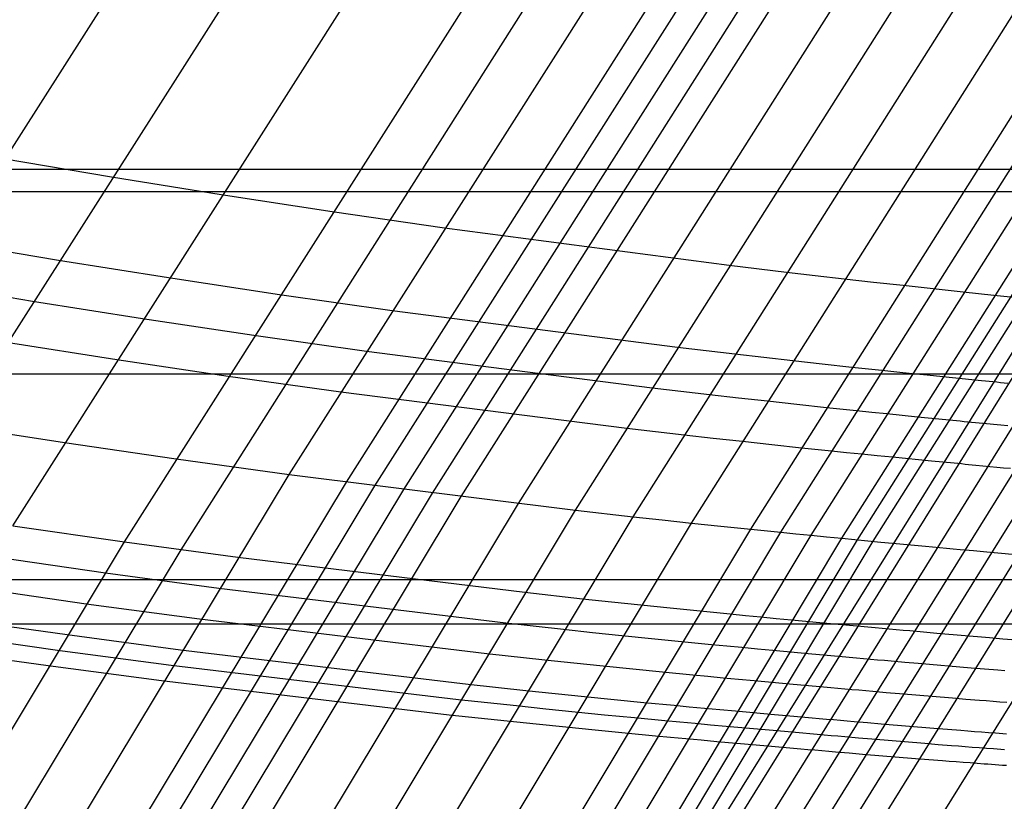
# Model space of a CAD drawing. Extents: x -260 to 296, y -277 to 294.
# Tile 81 of 241: x -162.47 to -155.88, y 108.63 to 113.86. Entities that reach past the tile are written whole.
import ezdxf

# ---------------------------------------------------------------- set-up
doc = ezdxf.new("R2010")
doc.units = 0
doc.layers.add('PREDEFINITO', color=7, linetype='CONTINUOUS')

msp = doc.modelspace()

# ---------------------------------------------------------------- linework, layer by layer
at = {"layer": 'PREDEFINITO'}
for p, q in [((-163.9927, 110.7037, 435.7812), (-161.1724, 115.1229, 436.3752)), ((-163.2607, 110.5856, 436.2451), (-160.4518, 114.9951, 436.8326)), ((-162.5197, 110.4724, 436.6942), (-159.7223, 114.8717, 437.2754)), ((-161.7703, 110.3641, 437.1276), (-158.9844, 114.7527, 437.7027)), ((-161.3921, 110.3119, 437.3368), (-158.6122, 114.6948, 437.909)), ((-160.6667, 110.8155, 437.6109), (-158.2375, 114.6381, 438.1097)), ((-160.2844, 110.765, 437.8077), (-157.8605, 114.5824, 438.3041)), ((-160.0924, 110.7402, 437.9035), (-157.671, 114.555, 438.3988)), ((-159.8996, 110.7157, 437.9975), (-157.4809, 114.5278, 438.4917)), ((-159.707, 110.6916, 438.0917), (-157.2909, 114.501, 438.5848)), ((-159.5149, 110.6679, 438.1878), (-157.1015, 114.4746, 438.6797)), ((-159.1317, 110.6215, 438.3826), (-156.7235, 114.4229, 438.8721)), ((-158.7481, 110.5766, 438.5755), (-156.3451, 114.3725, 439.0627)), ((-158.362, 110.5329, 438.7604), (-155.9642, 114.3232, 439.2453)), ((-157.9716, 110.4904, 438.931), (-155.5791, 114.2748, 439.414)), ((-157.5748, 110.4488, 439.0812), (-155.1877, 114.2271, 439.5625)), ((-157.3734, 110.4284, 439.1466), (-154.9891, 114.2034, 439.6273)), ((-157.1697, 110.4081, 439.2046), (-154.7882, 114.1799, 439.6848)), ((-156.9635, 110.388, 439.2545), (-154.5848, 114.1563, 439.7343)), ((-156.8593, 110.378, 439.276), (-154.482, 114.1446, 439.7557)), ((-158.6966, 107.0051, 438.9104), (-154.2763, 114.1214, 439.7975)), ((-158.5948, 106.9971, 438.9426), (-154.1771, 114.1103, 439.829)), ((-158.3993, 106.9819, 439.0303), (-153.9865, 114.0892, 439.9147)), ((-156.7544, 110.3681, 439.2952), (-154.3786, 114.1329, 439.7748)), ((-158.212, 106.9673, 439.1423), (-153.8038, 114.0693, 440.0237)), ((-158.0304, 106.9534, 439.2703), (-153.6266, 114.0504, 440.1482)), ((-157.8515, 106.9399, 439.4059), (-153.4522, 114.0322, 440.2801)), ((-157.6728, 106.9269, 439.5411), (-153.2778, 114.0143, 440.4114)), ((-157.3046, 106.9016, 439.7766), (-152.9187, 113.9785, 440.6406)), ((-162.5849, 112.9345, 436.0778), (-161.8586, 112.8113, 436.5383)), ((-178.4699, 112.8614, 413.2077), (214.297, 112.8614, 413.2077)), ((-161.8586, 112.8113, 436.5383), (-161.1233, 112.6928, 436.9842)), ((-180.3535, 112.7136, 403.992), (216.1744, 112.7136, 403.992)), ((-161.1233, 112.6928, 436.9842), (-160.3797, 112.579, 437.4144)), ((-160.3797, 112.579, 437.4144), (-159.6269, 112.4699, 437.8242)), ((-159.6269, 112.4699, 437.8242), (-157.7195, 112.2192, 438.7836)), ((-162.9409, 112.3749, 436.0028), (-162.2132, 112.253, 436.4641)), ((-162.2132, 112.253, 436.4641), (-161.4764, 112.1357, 436.9108)), ((-157.7195, 112.2192, 438.7836), (-157.3357, 112.173, 438.9675)), ((-157.3357, 112.173, 438.9675), (-157.1423, 112.1504, 439.0545)), ((-163.1157, 112.099, 435.9659), (-162.3872, 111.9777, 436.4277)), ((-161.4764, 112.1357, 436.9108), (-160.7313, 112.0233, 437.3418)), ((-157.1423, 112.1504, 439.0545), (-156.9475, 112.1279, 439.1372)), ((-156.9475, 112.1279, 439.1372), (-156.7512, 112.1057, 439.2149)), ((-156.7512, 112.1057, 439.2149), (-156.553, 112.0837, 439.2867)), ((-156.553, 112.0837, 439.2867), (-156.3528, 112.0618, 439.3518)), ((-156.3528, 112.0618, 439.3518), (-156.2519, 112.0509, 439.3817)), ((-156.2519, 112.0509, 439.3817), (-156.1503, 112.0401, 439.4096)), ((-156.1503, 112.0401, 439.4096), (-156.0481, 112.0293, 439.4355)), ((-162.3872, 111.9777, 436.4277), (-161.6498, 111.8611, 436.8747)), ((-160.7313, 112.0233, 437.3418), (-159.9771, 111.9156, 437.7523)), ((-156.0481, 112.0293, 439.4355), (-155.9453, 112.0185, 439.4593)), ((-155.9453, 112.0185, 439.4593), (-155.6856, 111.9918, 439.5104)), ((-159.9771, 111.9156, 437.7523), (-158.0659, 111.6688, 438.7134)), ((-161.6498, 111.8611, 436.8747), (-160.904, 111.7494, 437.3061)), ((-160.904, 111.7494, 437.3061), (-160.149, 111.6424, 437.717)), ((-162.5611, 111.7021, 436.3913), (-161.8229, 111.5862, 436.8388)), ((-160.149, 111.6424, 437.717), (-158.236, 111.3976, 438.679)), ((-158.0659, 111.6688, 438.7134), (-157.6813, 111.6235, 438.8976)), ((-161.8229, 111.5862, 436.8388), (-161.0764, 111.4751, 437.2706)), ((-157.6813, 111.6235, 438.8976), (-157.4875, 111.6013, 438.9848)), ((-157.4875, 111.6013, 438.9848), (-157.2924, 111.5793, 439.0677)), ((-157.2924, 111.5793, 439.0677), (-157.0957, 111.5575, 439.1454)), ((-157.0957, 111.5575, 439.1454), (-156.8971, 111.5359, 439.2173)), ((-156.8971, 111.5359, 439.2173), (-156.6965, 111.5145, 439.2826)), ((-156.6965, 111.5145, 439.2826), (-156.5954, 111.5039, 439.3125)), ((-179.4172, 111.4909, 412.8957), (215.2411, 111.4909, 412.8957)), ((-161.0764, 111.4751, 437.2706), (-160.3206, 111.3689, 437.6818)), ((-156.5954, 111.5039, 439.3125), (-156.4936, 111.4933, 439.3405)), ((-156.4936, 111.4933, 439.3405), (-156.3912, 111.4827, 439.3663)), ((-156.3912, 111.4827, 439.3663), (-156.2882, 111.4722, 439.3902)), ((-156.2882, 111.4722, 439.3902), (-156.028, 111.4461, 439.4414)), ((-156.028, 111.4461, 439.4414), (-156.0022, 111.4435, 439.4472)), ((-156.0022, 111.4435, 439.4472), (-155.9767, 111.441, 439.4537)), ((-155.9767, 111.441, 439.4537), (-155.9513, 111.4385, 439.4607)), ((-155.9513, 111.4385, 439.4607), (-155.9262, 111.436, 439.4684)), ((-158.236, 111.3976, 438.679), (-157.851, 111.3526, 438.8634)), ((-155.9262, 111.436, 439.4684), (-155.9012, 111.4335, 439.4766)), ((-155.9012, 111.4335, 439.4766), (-155.8765, 111.4311, 439.4854)), ((-155.8765, 111.4311, 439.4854), (-155.8519, 111.4286, 439.4947)), ((-160.3206, 111.3689, 437.6818), (-158.4058, 111.126, 438.6446)), ((-157.851, 111.3526, 438.8634), (-157.657, 111.3306, 438.9506)), ((-157.657, 111.3306, 438.9506), (-157.4617, 111.3088, 439.0335)), ((-157.4617, 111.3088, 439.0335), (-157.2648, 111.2872, 439.1114)), ((-157.2648, 111.2872, 439.1114), (-157.0661, 111.2659, 439.1833)), ((-157.0661, 111.2659, 439.1833), (-156.8653, 111.2447, 439.2486)), ((-156.8653, 111.2447, 439.2486), (-156.764, 111.2342, 439.2786)), ((-156.764, 111.2342, 439.2786), (-156.6622, 111.2238, 439.3065)), ((-156.6622, 111.2238, 439.3065), (-156.5597, 111.2133, 439.3324)), ((-156.5597, 111.2133, 439.3324), (-156.4565, 111.2029, 439.3563)), ((-156.4565, 111.2029, 439.3563), (-156.1961, 111.1771, 439.4075)), ((-156.1961, 111.1771, 439.4075), (-156.1703, 111.1746, 439.4134)), ((-156.1703, 111.1746, 439.4134), (-156.1447, 111.1721, 439.4198)), ((-162.9114, 111.1444, 436.3181), (-162.1719, 111.0299, 436.7664)), ((-158.4058, 111.126, 438.6446), (-158.0205, 111.0815, 438.8292)), ((-156.1447, 111.1721, 439.4198), (-156.1193, 111.1696, 439.4269)), ((-156.1193, 111.1696, 439.4269), (-156.0942, 111.1671, 439.4345)), ((-156.0942, 111.1671, 439.4345), (-156.0692, 111.1647, 439.4428)), ((-156.0692, 111.1647, 439.4428), (-156.0444, 111.1623, 439.4516)), ((-156.0444, 111.1623, 439.4516), (-156.0198, 111.1599, 439.4608)), ((-156.0198, 111.1599, 439.4608), (-155.9953, 111.1575, 439.4706)), ((-155.9953, 111.1575, 439.4706), (-155.971, 111.1551, 439.4808)), ((-155.971, 111.1551, 439.4808), (-155.9469, 111.1528, 439.4914)), ((-155.9469, 111.1528, 439.4914), (-155.899, 111.1481, 439.5139)), ((-155.899, 111.1481, 439.5139), (-155.8517, 111.1435, 439.5381)), ((-158.0205, 111.0815, 438.8292), (-157.8263, 111.0597, 438.9165)), ((-157.8263, 111.0597, 438.9165), (-157.6308, 111.0381, 438.9995)), ((-162.1719, 111.0299, 436.7664), (-161.4238, 110.9202, 437.1989)), ((-157.6308, 111.0381, 438.9995), (-157.4337, 111.0167, 439.0774)), ((-157.4337, 111.0167, 439.0774), (-157.2348, 110.9956, 439.1494)), ((-157.2348, 110.9956, 439.1494), (-157.0338, 110.9747, 439.2148)), ((-161.4238, 110.9202, 437.1989), (-160.6667, 110.8155, 437.6109)), ((-157.0338, 110.9747, 439.2148), (-156.9324, 110.9643, 439.2447)), ((-156.9324, 110.9643, 439.2447), (-156.8305, 110.954, 439.2727)), ((-156.8305, 110.954, 439.2727), (-156.7279, 110.9436, 439.2986)), ((-156.7279, 110.9436, 439.2986), (-156.6246, 110.9334, 439.3225)), ((-156.6246, 110.9334, 439.3225), (-156.3639, 110.9079, 439.3737)), ((-156.3639, 110.9079, 439.3737), (-156.3381, 110.9054, 439.3796)), ((-156.3381, 110.9054, 439.3796), (-156.3125, 110.9029, 439.386)), ((-156.3125, 110.9029, 439.386), (-156.2871, 110.9005, 439.3931)), ((-156.2871, 110.9005, 439.3931), (-156.2619, 110.898, 439.4008)), ((-156.2619, 110.898, 439.4008), (-156.2369, 110.8956, 439.409)), ((-156.2369, 110.8956, 439.409), (-156.2121, 110.8932, 439.4178)), ((-156.2121, 110.8932, 439.4178), (-156.1875, 110.8908, 439.4271)), ((-156.1875, 110.8908, 439.4271), (-156.163, 110.8885, 439.4368)), ((-156.163, 110.8885, 439.4368), (-156.1387, 110.8861, 439.447)), ((-156.1387, 110.8861, 439.447), (-156.1145, 110.8838, 439.4577)), ((-156.1145, 110.8838, 439.4577), (-156.0666, 110.8792, 439.4802)), ((-156.0666, 110.8792, 439.4802), (-156.0192, 110.8747, 439.5044)), ((-156.0192, 110.8747, 439.5044), (-155.9724, 110.8702, 439.5301)), ((-155.9724, 110.8702, 439.5301), (-155.926, 110.8658, 439.5571)), ((-155.926, 110.8658, 439.5571), (-155.88, 110.8614, 439.5854)), ((-155.88, 110.8614, 439.5854), (-155.8345, 110.8571, 439.6147)), ((-165.1901, 103.305, 436.7102), (-160.6667, 110.8155, 437.6109)), ((-160.6667, 110.8155, 437.6109), (-158.7481, 110.5766, 438.5755)), ((-164.7982, 103.2658, 436.9118), (-160.2844, 110.765, 437.8077)), ((-164.6013, 103.2467, 437.0099), (-160.0924, 110.7402, 437.9035)), ((-164.4037, 103.2281, 437.1061), (-159.8996, 110.7157, 437.9975)), ((-164.2061, 103.2098, 437.2027), (-159.707, 110.6916, 438.0917)), ((-164.0092, 103.1919, 437.3011), (-159.5149, 110.6679, 438.1878)), ((-163.6163, 103.1573, 437.5007), (-159.1317, 110.6215, 438.3826)), ((-163.223, 103.1242, 437.6984), (-158.7481, 110.5766, 438.5755)), ((-162.8271, 103.0926, 437.8879), (-158.362, 110.5329, 438.7604)), ((-158.7481, 110.5766, 438.5755), (-158.362, 110.5329, 438.7604)), ((-158.362, 110.5329, 438.7604), (-158.1675, 110.5115, 438.8478)), ((-162.5197, 110.4724, 436.6942), (-161.7703, 110.3641, 437.1276)), ((-162.4268, 103.0626, 438.0626), (-157.9716, 110.4904, 438.931)), ((-162.02, 103.034, 438.2163), (-157.5748, 110.4488, 439.0812)), ((-158.1675, 110.5115, 438.8478), (-157.9716, 110.4904, 438.931)), ((-157.9716, 110.4904, 438.931), (-157.7741, 110.4695, 439.009)), ((-157.7741, 110.4695, 439.009), (-157.5748, 110.4488, 439.0812)), ((-157.5748, 110.4488, 439.0812), (-157.3734, 110.4284, 439.1466)), ((-161.8135, 103.0202, 438.2832), (-157.3734, 110.4284, 439.1466)), ((-161.6046, 103.0069, 438.3424), (-157.1697, 110.4081, 439.2046)), ((-161.3931, 102.9939, 438.3932), (-156.9635, 110.388, 439.2545)), ((-157.3734, 110.4284, 439.1466), (-157.2719, 110.4182, 439.1766)), ((-157.2719, 110.4182, 439.1766), (-157.1697, 110.4081, 439.2046)), ((-157.1697, 110.4081, 439.2046), (-157.0669, 110.398, 439.2306)), ((-157.0669, 110.398, 439.2306), (-156.9635, 110.388, 439.2545)), ((-156.9635, 110.388, 439.2545), (-156.7023, 110.3632, 439.3058)), ((-165.9665, 103.3877, 436.2881), (-161.7703, 110.3641, 437.1276)), ((-161.7703, 110.3641, 437.1276), (-161.0116, 110.2609, 437.5403)), ((-161.2863, 102.9875, 438.4151), (-156.8593, 110.378, 439.276)), ((-161.1787, 102.9812, 438.4346), (-156.7544, 110.3681, 439.2952)), ((-156.7023, 110.3632, 439.3058), (-156.6764, 110.3608, 439.3116)), ((-156.6764, 110.3608, 439.3116), (-156.6507, 110.3583, 439.3181)), ((-156.6507, 110.3583, 439.3181), (-156.6253, 110.3559, 439.3252)), ((-156.6253, 110.3559, 439.3252), (-156.6001, 110.3536, 439.3329)), ((-156.6001, 110.3536, 439.3329), (-156.575, 110.3512, 439.3411)), ((-156.575, 110.3512, 439.3411), (-156.5502, 110.3489, 439.3499)), ((-156.5502, 110.3489, 439.3499), (-156.5255, 110.3466, 439.3592)), ((-156.5255, 110.3466, 439.3592), (-156.5009, 110.3443, 439.369)), ((-156.5009, 110.3443, 439.369), (-156.4766, 110.342, 439.3792)), ((-156.4766, 110.342, 439.3792), (-156.4523, 110.3397, 439.3898)), ((-156.4523, 110.3397, 439.3898), (-156.4043, 110.3352, 439.4124)), ((-156.4043, 110.3352, 439.4124), (-156.3569, 110.3308, 439.4367)), ((-156.3569, 110.3308, 439.4367), (-156.3099, 110.3264, 439.4624)), ((-156.3099, 110.3264, 439.4624), (-156.2635, 110.3221, 439.4895)), ((-156.2635, 110.3221, 439.4895), (-156.2174, 110.3179, 439.5178)), ((-156.2174, 110.3179, 439.5178), (-156.1718, 110.3136, 439.5472)), ((-165.5795, 103.3456, 436.5021), (-161.3921, 110.3119, 437.3368)), ((-162.6488, 110.2648, 436.6675), (-161.8988, 110.1571, 437.1011)), ((-161.0116, 110.2609, 437.5403), (-159.0893, 110.026, 438.5067)), ((-156.1718, 110.3136, 439.5472), (-156.0814, 110.3054, 439.6089)), ((-156.0814, 110.3054, 439.6089), (-155.9922, 110.2973, 439.6735)), ((-155.9922, 110.2973, 439.6735), (-155.6386, 110.2661, 439.9406)), ((-161.8988, 110.1571, 437.1011), (-161.1396, 110.0545, 437.5142)), ((-180.3535, 110.1127, 412.5915), (216.1744, 110.1127, 412.5915)), ((-162.7777, 110.0571, 436.6408), (-162.0271, 109.9499, 437.0747)), ((-161.1396, 110.0545, 437.5142), (-159.2159, 109.8211, 438.4812)), ((-159.0893, 110.026, 438.5067), (-158.7025, 109.9832, 438.6919)), ((-162.0271, 109.9499, 437.0747), (-161.2674, 109.8479, 437.4881)), ((-158.7025, 109.9832, 438.6919), (-158.5076, 109.9622, 438.7795)), ((-158.5076, 109.9622, 438.7795), (-158.3113, 109.9415, 438.8628)), ((-158.3113, 109.9415, 438.8628), (-158.1135, 109.9211, 438.941)), ((-158.1135, 109.9211, 438.941), (-157.9138, 109.9009, 439.0132)), ((-157.9138, 109.9009, 439.0132), (-157.712, 109.8809, 439.0788)), ((-157.712, 109.8809, 439.0788), (-157.6103, 109.871, 439.1088)), ((-157.6103, 109.871, 439.1088), (-157.5079, 109.8612, 439.1369)), ((-157.5079, 109.8612, 439.1369), (-157.4049, 109.8514, 439.1629)), ((-182.1933, 109.8138, 403.3836), (218.0084, 109.8138, 403.3836)), ((-162.9064, 109.8492, 436.6141), (-162.1553, 109.7426, 437.0484)), ((-161.2674, 109.8479, 437.4881), (-159.3424, 109.616, 438.4557)), ((-159.2159, 109.8211, 438.4812), (-158.8289, 109.7786, 438.6665)), ((-157.4049, 109.8514, 439.1629), (-157.3013, 109.8416, 439.1868)), ((-157.3013, 109.8416, 439.1868), (-157.0395, 109.8174, 439.2381)), ((-157.0395, 109.8174, 439.2381), (-157.0136, 109.8151, 439.244)), ((-157.0136, 109.8151, 439.244), (-156.9879, 109.8127, 439.2505)), ((-156.9879, 109.8127, 439.2505), (-156.9624, 109.8104, 439.2576)), ((-156.9624, 109.8104, 439.2576), (-156.9372, 109.8081, 439.2653)), ((-156.9372, 109.8081, 439.2653), (-156.9121, 109.8058, 439.2736)), ((-156.9121, 109.8058, 439.2736), (-156.8872, 109.8035, 439.2824)), ((-156.8872, 109.8035, 439.2824), (-156.8624, 109.8012, 439.2917)), ((-156.8624, 109.8012, 439.2917), (-156.8378, 109.799, 439.3014)), ((-156.8378, 109.799, 439.3014), (-156.8134, 109.7968, 439.3117)), ((-156.8134, 109.7968, 439.3117), (-156.7891, 109.7945, 439.3224)), ((-156.7891, 109.7945, 439.3224), (-156.741, 109.7902, 439.345)), ((-156.741, 109.7902, 439.345), (-156.6935, 109.7858, 439.3693)), ((-162.9707, 109.7452, 436.6008), (-162.2194, 109.6389, 437.0352)), ((-162.1553, 109.7426, 437.0484), (-161.3951, 109.6411, 437.462)), ((-158.8289, 109.7786, 438.6665), (-158.6338, 109.7578, 438.7542)), ((-158.6338, 109.7578, 438.7542), (-158.4374, 109.7372, 438.8376)), ((-158.4374, 109.7372, 438.8376), (-158.2394, 109.717, 438.9158)), ((-156.6935, 109.7858, 439.3693), (-156.6465, 109.7816, 439.395)), ((-156.6465, 109.7816, 439.395), (-156.5999, 109.7774, 439.4222)), ((-156.5999, 109.7774, 439.4222), (-156.5538, 109.7732, 439.4505)), ((-156.5538, 109.7732, 439.4505), (-156.508, 109.7691, 439.48)), ((-156.508, 109.7691, 439.48), (-156.4175, 109.761, 439.5419)), ((-156.4175, 109.761, 439.5419), (-156.3281, 109.7531, 439.6066)), ((-156.3281, 109.7531, 439.6066), (-155.9739, 109.7227, 439.8743)), ((-158.2394, 109.717, 438.9158), (-158.0395, 109.6969, 438.9881)), ((-158.0395, 109.6969, 438.9881), (-157.8376, 109.6772, 439.0537)), ((-157.8376, 109.6772, 439.0537), (-157.7358, 109.6673, 439.0837)), ((-157.7358, 109.6673, 439.0837), (-157.6334, 109.6576, 439.1118)), ((-157.6334, 109.6576, 439.1118), (-157.5303, 109.6479, 439.1378)), ((-155.9739, 109.7227, 439.8743), (-155.8846, 109.7153, 439.9384)), ((-155.8846, 109.7153, 439.9384), (-155.7943, 109.7079, 439.9992)), ((-163.035, 109.6412, 436.5875), (-162.2834, 109.5352, 437.0221)), ((-162.2194, 109.6389, 437.0352), (-161.4588, 109.5377, 437.449)), ((-161.3951, 109.6411, 437.462), (-159.4687, 109.4108, 438.4303)), ((-159.3424, 109.616, 438.4557), (-158.955, 109.5738, 438.6412)), ((-157.5303, 109.6479, 439.1378), (-157.4266, 109.6382, 439.1617)), ((-157.4266, 109.6382, 439.1617), (-157.1647, 109.6143, 439.2131)), ((-157.1647, 109.6143, 439.2131), (-157.1388, 109.6119, 439.219)), ((-157.1388, 109.6119, 439.219), (-157.113, 109.6096, 439.2254)), ((-157.113, 109.6096, 439.2254), (-157.0875, 109.6073, 439.2325)), ((-157.0875, 109.6073, 439.2325), (-157.0622, 109.605, 439.2402)), ((-157.0622, 109.605, 439.2402), (-157.0371, 109.6027, 439.2485)), ((-157.0371, 109.6027, 439.2485), (-157.0122, 109.6005, 439.2573)), ((-157.0122, 109.6005, 439.2573), (-156.9874, 109.5982, 439.2666)), ((-156.9874, 109.5982, 439.2666), (-156.9628, 109.596, 439.2764)), ((-156.9628, 109.596, 439.2764), (-156.9384, 109.5938, 439.2867)), ((-156.9384, 109.5938, 439.2867), (-156.9141, 109.5916, 439.2974)), ((-156.9141, 109.5916, 439.2974), (-156.8659, 109.5873, 439.32)), ((-162.2834, 109.5352, 437.0221), (-161.5226, 109.4342, 437.436)), ((-161.4588, 109.5377, 437.449), (-159.5318, 109.3081, 438.4176)), ((-158.955, 109.5738, 438.6412), (-158.7598, 109.5532, 438.7289)), ((-158.7598, 109.5532, 438.7289), (-158.5633, 109.5328, 438.8124)), ((-158.5633, 109.5328, 438.8124), (-158.3651, 109.5127, 438.8906)), ((-156.8659, 109.5873, 439.32), (-156.8184, 109.583, 439.3443)), ((-156.8184, 109.583, 439.3443), (-156.7713, 109.5788, 439.3701)), ((-156.7713, 109.5788, 439.3701), (-156.7247, 109.5746, 439.3972)), ((-156.7247, 109.5746, 439.3972), (-156.6785, 109.5705, 439.4257)), ((-156.6785, 109.5705, 439.4257), (-156.6328, 109.5664, 439.4552)), ((-156.6328, 109.5664, 439.4552), (-156.5422, 109.5584, 439.517)), ((-156.5422, 109.5584, 439.517), (-156.4527, 109.5506, 439.5818)), ((-156.4527, 109.5506, 439.5818), (-156.0983, 109.5204, 439.8498)), ((-158.3651, 109.5127, 438.8906), (-158.1651, 109.4929, 438.963)), ((-158.1651, 109.4929, 438.963), (-157.9631, 109.4732, 439.0286)), ((-157.9631, 109.4732, 439.0286), (-157.8612, 109.4635, 439.0587)), ((-157.8612, 109.4635, 439.0587), (-157.7587, 109.4538, 439.0868)), ((-156.0983, 109.5204, 439.8498), (-156.0089, 109.5131, 439.9139)), ((-156.0089, 109.5131, 439.9139), (-155.9185, 109.5058, 439.9748)), ((-155.9185, 109.5058, 439.9748), (-155.8728, 109.5021, 440.0037)), ((-161.5226, 109.4342, 437.436), (-159.5948, 109.2054, 438.405)), ((-159.4687, 109.4108, 438.4303), (-159.081, 109.3689, 438.6159)), ((-157.7587, 109.4538, 439.0868), (-157.6555, 109.4442, 439.1128)), ((-157.6555, 109.4442, 439.1128), (-157.5517, 109.4347, 439.1367)), ((-157.5517, 109.4347, 439.1367), (-157.2896, 109.411, 439.1881)), ((-157.2896, 109.411, 439.1881), (-157.2637, 109.4086, 439.194)), ((-157.2637, 109.4086, 439.194), (-157.238, 109.4063, 439.2004)), ((-157.238, 109.4063, 439.2004), (-157.2124, 109.4041, 439.2075)), ((-157.2124, 109.4041, 439.2075), (-157.1871, 109.4018, 439.2153)), ((-157.1871, 109.4018, 439.2153), (-157.162, 109.3995, 439.2235)), ((-157.162, 109.3995, 439.2235), (-157.137, 109.3973, 439.2324)), ((-157.137, 109.3973, 439.2324), (-157.1123, 109.3951, 439.2417)), ((-157.1123, 109.3951, 439.2417), (-157.0876, 109.3929, 439.2515)), ((-159.081, 109.3689, 438.6159), (-158.8857, 109.3484, 438.7037)), ((-158.8857, 109.3484, 438.7037), (-158.689, 109.3282, 438.7872)), ((-158.689, 109.3282, 438.7872), (-158.4907, 109.3083, 438.8655)), ((-157.0876, 109.3929, 439.2515), (-157.0632, 109.3907, 439.2617)), ((-157.0632, 109.3907, 439.2617), (-157.0389, 109.3885, 439.2724)), ((-157.0389, 109.3885, 439.2724), (-156.9907, 109.3842, 439.2951)), ((-156.9907, 109.3842, 439.2951), (-156.9431, 109.38, 439.3194)), ((-156.9431, 109.38, 439.3194), (-156.896, 109.3758, 439.3452)), ((-156.896, 109.3758, 439.3452), (-156.8494, 109.3717, 439.3724)), ((-156.8494, 109.3717, 439.3724), (-156.8032, 109.3676, 439.4008)), ((-156.8032, 109.3676, 439.4008), (-156.7574, 109.3636, 439.4303)), ((-156.7574, 109.3636, 439.4303), (-156.6667, 109.3557, 439.4923)), ((-156.6667, 109.3557, 439.4923), (-156.5772, 109.3479, 439.5571)), ((-156.5772, 109.3479, 439.5571), (-156.2225, 109.318, 439.8253)), ((-159.5318, 109.3081, 438.4176), (-159.144, 109.2664, 438.6033)), ((-159.144, 109.2664, 438.6033), (-158.9486, 109.246, 438.6911)), ((-158.4907, 109.3083, 438.8655), (-158.2906, 109.2886, 438.9379)), ((-158.2906, 109.2886, 438.9379), (-158.0884, 109.2692, 439.0036)), ((-158.0884, 109.2692, 439.0036), (-157.9864, 109.2596, 439.0337)), ((-156.2225, 109.318, 439.8253), (-156.133, 109.3107, 439.8894)), ((-156.133, 109.3107, 439.8894), (-156.0426, 109.3035, 439.9504)), ((-156.0426, 109.3035, 439.9504), (-155.9969, 109.2999, 439.9793)), ((-155.9969, 109.2999, 439.9793), (-155.9508, 109.2963, 440.0071)), ((-155.9508, 109.2963, 440.0071), (-155.9043, 109.2926, 440.0336)), ((-155.9043, 109.2926, 440.0336), (-155.8574, 109.289, 440.0586)), ((-159.5948, 109.2054, 438.405), (-159.2069, 109.1639, 438.5907)), ((-158.9486, 109.246, 438.6911), (-158.7518, 109.2259, 438.7746)), ((-158.7518, 109.2259, 438.7746), (-158.5535, 109.206, 438.853)), ((-158.5535, 109.206, 438.853), (-158.3533, 109.1865, 438.9254)), ((-157.9864, 109.2596, 439.0337), (-157.8839, 109.25, 439.0618)), ((-157.8839, 109.25, 439.0618), (-157.7806, 109.2405, 439.0878)), ((-157.7806, 109.2405, 439.0878), (-157.6768, 109.231, 439.1118)), ((-157.6768, 109.231, 439.1118), (-157.4145, 109.2075, 439.1632)), ((-157.4145, 109.2075, 439.1632), (-157.3885, 109.2052, 439.1691)), ((-157.3885, 109.2052, 439.1691), (-157.3627, 109.203, 439.1755)), ((-157.3627, 109.203, 439.1755), (-157.3372, 109.2007, 439.1826)), ((-157.3372, 109.2007, 439.1826), (-157.3119, 109.1985, 439.1903)), ((-157.3119, 109.1985, 439.1903), (-157.2867, 109.1962, 439.1986)), ((-157.2867, 109.1962, 439.1986), (-157.2617, 109.194, 439.2075)), ((-159.2069, 109.1639, 438.5907), (-159.0114, 109.1435, 438.6786)), ((-159.0114, 109.1435, 438.6786), (-158.8146, 109.1235, 438.7621)), ((-158.3533, 109.1865, 438.9254), (-158.151, 109.1671, 438.9911)), ((-158.151, 109.1671, 438.9911), (-158.049, 109.1575, 439.0212)), ((-158.049, 109.1575, 439.0212), (-157.9464, 109.148, 439.0493)), ((-157.9464, 109.148, 439.0493), (-157.8431, 109.1385, 439.0753)), ((-157.8431, 109.1385, 439.0753), (-157.7392, 109.1291, 439.0993)), ((-157.2617, 109.194, 439.2075), (-157.237, 109.1918, 439.2168)), ((-157.237, 109.1918, 439.2168), (-157.2123, 109.1896, 439.2266)), ((-157.2123, 109.1896, 439.2266), (-157.1878, 109.1875, 439.2368)), ((-157.1878, 109.1875, 439.2368), (-157.1635, 109.1853, 439.2475)), ((-157.1635, 109.1853, 439.2475), (-157.1153, 109.1811, 439.2702)), ((-157.1153, 109.1811, 439.2702), (-157.0677, 109.1769, 439.2945)), ((-157.0677, 109.1769, 439.2945), (-157.0205, 109.1727, 439.3204)), ((-157.0205, 109.1727, 439.3204), (-156.9739, 109.1686, 439.3476)), ((-156.9739, 109.1686, 439.3476), (-156.9277, 109.1646, 439.376)), ((-156.9277, 109.1646, 439.376), (-156.8818, 109.1606, 439.4056)), ((-156.8818, 109.1606, 439.4056), (-156.7911, 109.1528, 439.4675)), ((-156.7911, 109.1528, 439.4675), (-156.7015, 109.1451, 439.5324)), ((-156.7015, 109.1451, 439.5324), (-156.3466, 109.1155, 439.8008)), ((-158.8146, 109.1235, 438.7621), (-158.6162, 109.1038, 438.8405)), ((-158.6162, 109.1038, 438.8405), (-158.4159, 109.0843, 438.9129)), ((-158.4159, 109.0843, 438.9129), (-158.2136, 109.065, 438.9786)), ((-158.2136, 109.065, 438.9786), (-158.1115, 109.0555, 439.0087)), ((-157.7392, 109.1291, 439.0993), (-157.4768, 109.1058, 439.1507)), ((-157.4768, 109.1058, 439.1507), (-157.4509, 109.1035, 439.1566)), ((-157.4509, 109.1035, 439.1566), (-157.4251, 109.1012, 439.1631)), ((-157.4251, 109.1012, 439.1631), (-157.3995, 109.099, 439.1702)), ((-157.3995, 109.099, 439.1702), (-157.3742, 109.0967, 439.1779)), ((-157.3742, 109.0967, 439.1779), (-157.349, 109.0945, 439.1862)), ((-157.349, 109.0945, 439.1862), (-157.324, 109.0923, 439.195)), ((-157.324, 109.0923, 439.195), (-157.2992, 109.0901, 439.2043)), ((-157.2992, 109.0901, 439.2043), (-157.2746, 109.088, 439.2141)), ((-157.2746, 109.088, 439.2141), (-157.2501, 109.0858, 439.2244)), ((-157.2501, 109.0858, 439.2244), (-157.2258, 109.0837, 439.2351)), ((-157.2258, 109.0837, 439.2351), (-157.1776, 109.0794, 439.2578)), ((-157.1776, 109.0794, 439.2578), (-157.1299, 109.0753, 439.2821)), ((-157.1299, 109.0753, 439.2821), (-157.0828, 109.0711, 439.308)), ((-157.0828, 109.0711, 439.308), (-157.0361, 109.0671, 439.3352)), ((-157.0361, 109.0671, 439.3352), (-156.9898, 109.0631, 439.3636)), ((-156.3466, 109.1155, 439.8008), (-156.257, 109.1083, 439.865)), ((-156.257, 109.1083, 439.865), (-156.1665, 109.1011, 439.926)), ((-156.1665, 109.1011, 439.926), (-156.1208, 109.0975, 439.955)), ((-156.1208, 109.0975, 439.955), (-156.0747, 109.094, 439.9828)), ((-156.0747, 109.094, 439.9828), (-156.0282, 109.0904, 440.0093)), ((-156.0282, 109.0904, 440.0093), (-155.9812, 109.0868, 440.0343)), ((-155.9812, 109.0868, 440.0343), (-155.9337, 109.0832, 440.0578)), ((-155.9337, 109.0832, 440.0578), (-155.8857, 109.0796, 440.0796)), ((-155.8857, 109.0796, 440.0796), (-155.8614, 109.0778, 440.0898)), ((-158.1115, 109.0555, 439.0087), (-158.0089, 109.046, 439.0368)), ((-158.0089, 109.046, 439.0368), (-157.9056, 109.0365, 439.0629)), ((-157.9056, 109.0365, 439.0629), (-157.8016, 109.0272, 439.0868)), ((-157.8016, 109.0272, 439.0868), (-157.5391, 109.004, 439.1383)), ((-157.5391, 109.004, 439.1383), (-157.5132, 109.0017, 439.1442)), ((-157.5132, 109.0017, 439.1442), (-157.4874, 108.9994, 439.1506)), ((-157.4874, 108.9994, 439.1506), (-157.4618, 108.9972, 439.1577)), ((-157.4618, 108.9972, 439.1577), (-157.4365, 108.995, 439.1655)), ((-156.9898, 109.0631, 439.3636), (-156.944, 109.0591, 439.3932)), ((-156.944, 109.0591, 439.3932), (-156.8533, 109.0513, 439.4552)), ((-156.8533, 109.0513, 439.4552), (-156.7636, 109.0436, 439.5201)), ((-156.7636, 109.0436, 439.5201), (-156.4085, 109.0142, 439.7886)), ((-156.4085, 109.0142, 439.7886), (-156.319, 109.007, 439.8528)), ((-156.319, 109.007, 439.8528), (-156.2285, 108.9999, 439.9139)), ((-156.2285, 108.9999, 439.9139), (-156.1827, 108.9963, 439.9428)), ((-157.4365, 108.995, 439.1655), (-157.4113, 108.9928, 439.1738)), ((-157.4113, 108.9928, 439.1738), (-157.3863, 108.9906, 439.1826)), ((-157.3863, 108.9906, 439.1826), (-157.3615, 108.9884, 439.1919)), ((-157.3615, 108.9884, 439.1919), (-157.3369, 108.9863, 439.2017)), ((-157.3369, 108.9863, 439.2017), (-157.3124, 108.9841, 439.212)), ((-157.3124, 108.9841, 439.212), (-157.288, 108.982, 439.2227)), ((-157.288, 108.982, 439.2227), (-157.2398, 108.9778, 439.2454)), ((-157.2398, 108.9778, 439.2454), (-157.1921, 108.9736, 439.2697)), ((-157.1921, 108.9736, 439.2697), (-157.1449, 108.9695, 439.2956)), ((-157.1449, 108.9695, 439.2956), (-157.0982, 108.9655, 439.3228)), ((-157.0982, 108.9655, 439.3228), (-157.052, 108.9615, 439.3513)), ((-157.052, 108.9615, 439.3513), (-157.0061, 108.9575, 439.3809)), ((-157.0061, 108.9575, 439.3809), (-156.9154, 108.9497, 439.4429)), ((-156.9154, 108.9497, 439.4429), (-156.8257, 108.9421, 439.5078)), ((-156.8257, 108.9421, 439.5078), (-156.4705, 108.9128, 439.7764)), ((-156.1827, 108.9963, 439.9428), (-156.1366, 108.9927, 439.9707)), ((-156.1366, 108.9927, 439.9707), (-156.09, 108.9892, 439.9971)), ((-156.09, 108.9892, 439.9971), (-156.043, 108.9856, 440.0222)), ((-156.043, 108.9856, 440.0222), (-155.9955, 108.982, 440.0457)), ((-155.9955, 108.982, 440.0457), (-155.9475, 108.9785, 440.0675)), ((-155.9475, 108.9785, 440.0675), (-155.9232, 108.9767, 440.0777)), ((-155.9232, 108.9767, 440.0777), (-155.8988, 108.9749, 440.0875)), ((-155.8988, 108.9749, 440.0875), (-155.8743, 108.9731, 440.0967)), ((-156.4705, 108.9128, 439.7764), (-156.3809, 108.9057, 439.8407)), ((-156.3809, 108.9057, 439.8407), (-156.2903, 108.8986, 439.9017)), ((-156.2903, 108.8986, 439.9017), (-156.2446, 108.895, 439.9307)), ((-156.2446, 108.895, 439.9307), (-156.1984, 108.8915, 439.9585)), ((-156.1984, 108.8915, 439.9585), (-156.1519, 108.888, 439.985)), ((-156.1519, 108.888, 439.985), (-156.1048, 108.8844, 440.0101)), ((-156.1048, 108.8844, 440.0101), (-156.0573, 108.8809, 440.0336)), ((-156.0573, 108.8809, 440.0336), (-156.0093, 108.8773, 440.0554)), ((-156.0093, 108.8773, 440.0554), (-155.985, 108.8755, 440.0656)), ((-155.985, 108.8755, 440.0656), (-155.9606, 108.8737, 440.0754)), ((-155.9606, 108.8737, 440.0754), (-155.936, 108.8719, 440.0846)), ((-155.936, 108.8719, 440.0846), (-155.9113, 108.8701, 440.0934)), ((-155.9113, 108.8701, 440.0934), (-155.8864, 108.8683, 440.1016)), ((-155.8864, 108.8683, 440.1016), (-155.8614, 108.8665, 440.1093))]:
    msp.add_line(p, q, dxfattribs=at)
at = {"layer": 'PREDEFINITO', "extrusion": (8.21944e-05, 0.238151, 0.971228)}
for centre, radius in [((68.9548, 85.8848, 613.3043), 155.0994), ((69.0273, 85.9361, 613.3043), 146.0352)]:
    msp.add_arc(centre, radius, 289.265924, 347.243364, dxfattribs=at)

doc.saveas('drawing.dxf')
